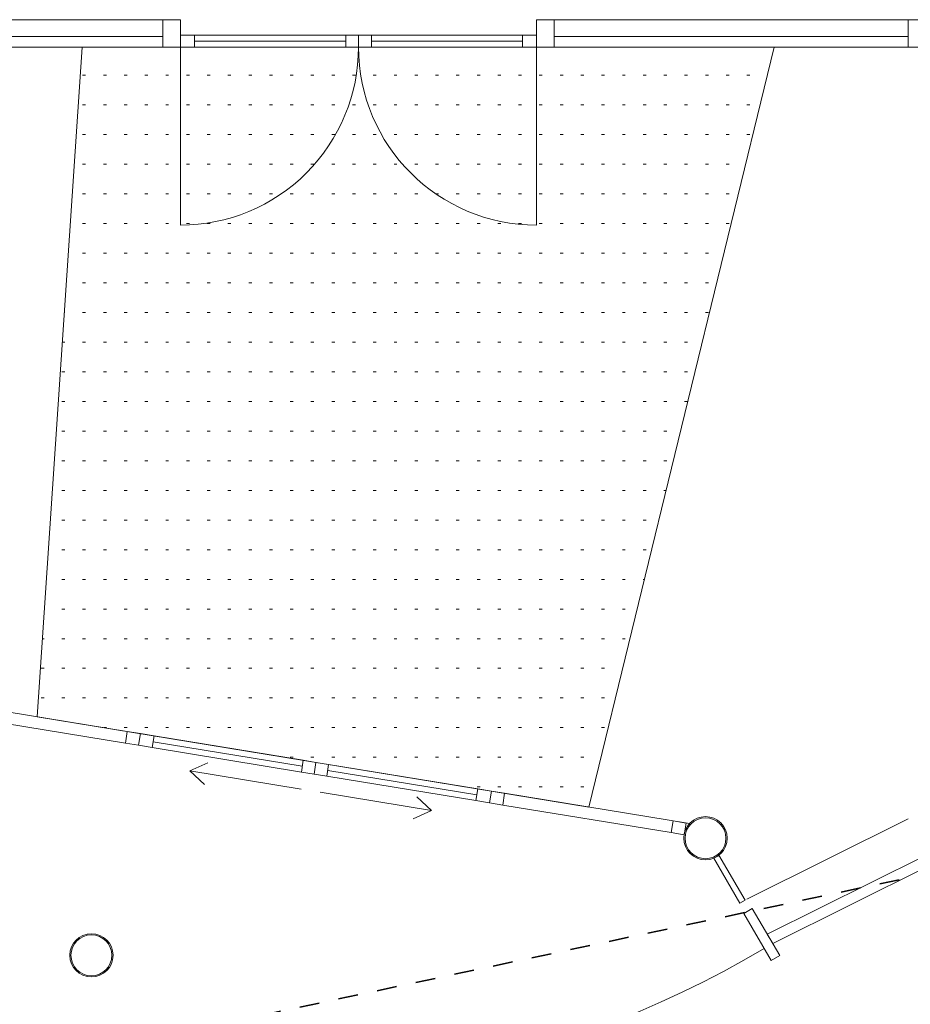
# Model space of a CAD drawing. Extents: x -59835 to 56084, y -767 to 223824.
# Tile 11 of 47: x -43469 to -38964, y 61547 to 66528. Entities that reach past the tile are written whole.
import ezdxf

# ---------------------------------------------------------------- set-up
doc = ezdxf.new("R2010")
doc.units = 0
doc.header["$MEASUREMENT"] = 0
doc.linetypes.add('DASHED', pattern=[200, 100, -100])
doc.layers.add('99 - SITUATIE', color=12, linetype='Continuous')

msp = doc.modelspace()

# ---------------------------------------------------------------- linework, layer by layer
at = {"layer": '99 - SITUATIE', "color": 5, "linetype": 'Continuous', "lineweight": 5}
for points in [[(-46673.625, 66528.125), (-42745.375, 66528.125)], [(-42745.375, 66528.125), (-42745.375, 66389.125)], [(-42655.375, 66528.125), (-42745.375, 66528.125)], [(-42655.375, 66389.125), (-42655.375, 66528.125)], [(-40855.125, 66528.125), (-40855.125, 66389.125)], [(-40765.125, 66528.125), (-40855.125, 66528.125)], [(-40765.125, 66389.125), (-40765.125, 66528.125)], [(-36836.9375, 66528.125), (-40765.125, 66528.125)], [(-38975.125, 66528.125), (-38975.125, 66389.125)], [(-38885.125, 66528.125), (-38975.125, 66528.125)], [(-42745.375, 66443.625), (-44535.375, 66443.625)], [(-42745.375, 66389.125), (-42745.375, 66443.625)], [(-42655.375, 66449.125), (-42655.375, 66389.125)], [(-42585.375, 66449.125), (-42655.375, 66449.125)], [(-42585.375, 66389.125), (-42585.375, 66449.125)], [(-42585.375, 66449.125), (-41820.375, 66449.125)], [(-41820.375, 66449.125), (-41820.375, 66389.125)], [(-41755.375, 66449.125), (-41820.375, 66449.125)], [(-41755.375, 66389.125), (-41755.375, 66449.125)], [(-41755.125, 66449.125), (-41690.125, 66449.125)], [(-41755.125, 66389.125), (-41755.125, 66449.125)], [(-41690.125, 66449.125), (-41690.125, 66389.125)], [(-40925.125, 66449.125), (-41690.125, 66449.125)], [(-40925.125, 66449.125), (-40855.125, 66449.125)], [(-40925.125, 66389.125), (-40925.125, 66449.125)], [(-40855.125, 66449.125), (-40855.125, 66389.125)], [(-40765.125, 66443.625), (-38975.125, 66443.625)], [(-40765.125, 66389.125), (-40765.125, 66443.625)], [(-38975.125, 66443.625), (-38975.125, 66389.125)], [(-41820.375, 66419.125), (-42585.375, 66419.125)], [(-41690.125, 66419.125), (-40925.125, 66419.125)], [(-44535.375, 66389.125), (-42745.375, 66389.125)], [(-43152.875, 66389.125), (-43380.875, 63002.125)], [(-39652.875, 66389.125), (-43152.875, 66389.125)], [(-42745.375, 66389.125), (-42655.375, 66389.125)], [(-42655.375, 66389.125), (-42655.375, 65489.125)], [(-42655.375, 66389.125), (-42585.375, 66389.125)], [(-42585.375, 66389.125), (-41820.375, 66389.125)], [(-41820.375, 66389.125), (-41755.375, 66389.125)], [(-41690.125, 66389.125), (-41755.125, 66389.125)], [(-40925.125, 66389.125), (-41690.125, 66389.125)], [(-40855.125, 66389.125), (-40925.125, 66389.125)], [(-40855.125, 66389.125), (-40855.125, 65489.125)], [(-40855.125, 66389.125), (-40765.125, 66389.125)], [(-38975.125, 66389.125), (-40765.125, 66389.125)], [(-40590.5, 62545), (-39652.875, 66389.125)], [(-38975.125, 66389.125), (-38885.125, 66389.125)], [(-43150.8125, 66246.9375), (-43135.8125, 66246.9375)], [(-43045.8125, 66246.9375), (-43030.8125, 66246.9375)], [(-42940.8125, 66246.9375), (-42925.8125, 66246.9375)], [(-42835.8125, 66246.9375), (-42820.8125, 66246.9375)], [(-42730.8125, 66246.9375), (-42715.8125, 66246.9375)], [(-42625.8125, 66246.9375), (-42610.8125, 66246.9375)], [(-42520.8125, 66246.9375), (-42505.8125, 66246.9375)], [(-42415.8125, 66246.9375), (-42400.8125, 66246.9375)], [(-42310.8125, 66246.9375), (-42295.8125, 66246.9375)], [(-42205.8125, 66246.9375), (-42190.8125, 66246.9375)], [(-42100.8125, 66246.9375), (-42085.8125, 66246.9375)], [(-41995.8125, 66246.9375), (-41980.8125, 66246.9375)], [(-41890.8125, 66246.9375), (-41875.8125, 66246.9375)], [(-41785.8125, 66246.9375), (-41770.8125, 66246.9375)], [(-41680.8125, 66246.9375), (-41665.8125, 66246.9375)], [(-41575.8125, 66246.9375), (-41560.8125, 66246.9375)], [(-41470.8125, 66246.9375), (-41455.8125, 66246.9375)], [(-41365.8125, 66246.9375), (-41350.8125, 66246.9375)], [(-41260.8125, 66246.9375), (-41245.8125, 66246.9375)], [(-41155.8125, 66246.9375), (-41140.8125, 66246.9375)], [(-41050.8125, 66246.9375), (-41035.8125, 66246.9375)], [(-40945.8125, 66246.9375), (-40930.8125, 66246.9375)], [(-40840.8125, 66246.9375), (-40825.8125, 66246.9375)], [(-40735.8125, 66246.9375), (-40720.8125, 66246.9375)], [(-40630.8125, 66246.9375), (-40615.8125, 66246.9375)], [(-40525.8125, 66246.9375), (-40510.8125, 66246.9375)], [(-40420.8125, 66246.9375), (-40405.8125, 66246.9375)], [(-40315.8125, 66246.9375), (-40300.8125, 66246.9375)], [(-40210.8125, 66246.9375), (-40195.8125, 66246.9375)], [(-40105.8125, 66246.9375), (-40090.8125, 66246.9375)], [(-40000.8125, 66246.9375), (-39985.8125, 66246.9375)], [(-39895.8125, 66246.9375), (-39880.8125, 66246.9375)], [(-39790.8125, 66246.9375), (-39775.8125, 66246.9375)], [(-43150.8125, 66096.9375), (-43135.8125, 66096.9375)], [(-43045.8125, 66096.9375), (-43030.8125, 66096.9375)], [(-42940.8125, 66096.9375), (-42925.8125, 66096.9375)], [(-42835.8125, 66096.9375), (-42820.8125, 66096.9375)], [(-42730.8125, 66096.9375), (-42715.8125, 66096.9375)], [(-42625.8125, 66096.9375), (-42610.8125, 66096.9375)], [(-42520.8125, 66096.9375), (-42505.8125, 66096.9375)], [(-42415.8125, 66096.9375), (-42400.8125, 66096.9375)], [(-42310.8125, 66096.9375), (-42295.8125, 66096.9375)], [(-42205.8125, 66096.9375), (-42190.8125, 66096.9375)], [(-42100.8125, 66096.9375), (-42085.8125, 66096.9375)], [(-41995.8125, 66096.9375), (-41980.8125, 66096.9375)], [(-41890.8125, 66096.9375), (-41875.8125, 66096.9375)], [(-41785.8125, 66096.9375), (-41770.8125, 66096.9375)], [(-41680.8125, 66096.9375), (-41665.8125, 66096.9375)], [(-41575.8125, 66096.9375), (-41560.8125, 66096.9375)], [(-41470.8125, 66096.9375), (-41455.8125, 66096.9375)], [(-41365.8125, 66096.9375), (-41350.8125, 66096.9375)], [(-41260.8125, 66096.9375), (-41245.8125, 66096.9375)], [(-41155.8125, 66096.9375), (-41140.8125, 66096.9375)], [(-41050.8125, 66096.9375), (-41035.8125, 66096.9375)], [(-40945.8125, 66096.9375), (-40930.8125, 66096.9375)], [(-40840.8125, 66096.9375), (-40825.8125, 66096.9375)], [(-40735.8125, 66096.9375), (-40720.8125, 66096.9375)], [(-40630.8125, 66096.9375), (-40615.8125, 66096.9375)], [(-40525.8125, 66096.9375), (-40510.8125, 66096.9375)], [(-40420.8125, 66096.9375), (-40405.8125, 66096.9375)], [(-40315.8125, 66096.9375), (-40300.8125, 66096.9375)], [(-40210.8125, 66096.9375), (-40195.8125, 66096.9375)], [(-40105.8125, 66096.9375), (-40090.8125, 66096.9375)], [(-40000.8125, 66096.9375), (-39985.8125, 66096.9375)], [(-39895.8125, 66096.9375), (-39880.8125, 66096.9375)], [(-39790.8125, 66096.9375), (-39775.8125, 66096.9375)], [(-43150.8125, 65946.9375), (-43135.8125, 65946.9375)], [(-43045.8125, 65946.9375), (-43030.8125, 65946.9375)], [(-42940.8125, 65946.9375), (-42925.8125, 65946.9375)], [(-42835.8125, 65946.9375), (-42820.8125, 65946.9375)], [(-42730.8125, 65946.9375), (-42715.8125, 65946.9375)], [(-42625.8125, 65946.9375), (-42610.8125, 65946.9375)], [(-42520.8125, 65946.9375), (-42505.8125, 65946.9375)], [(-42415.8125, 65946.9375), (-42400.8125, 65946.9375)], [(-42310.8125, 65946.9375), (-42295.8125, 65946.9375)], [(-42205.8125, 65946.9375), (-42190.8125, 65946.9375)], [(-42100.8125, 65946.9375), (-42085.8125, 65946.9375)], [(-41995.8125, 65946.9375), (-41980.8125, 65946.9375)], [(-41890.8125, 65946.9375), (-41875.8125, 65946.9375)], [(-41785.8125, 65946.9375), (-41770.8125, 65946.9375)], [(-41680.8125, 65946.9375), (-41665.8125, 65946.9375)], [(-41575.8125, 65946.9375), (-41560.8125, 65946.9375)], [(-41470.8125, 65946.9375), (-41455.8125, 65946.9375)], [(-41365.8125, 65946.9375), (-41350.8125, 65946.9375)], [(-41260.8125, 65946.9375), (-41245.8125, 65946.9375)], [(-41155.8125, 65946.9375), (-41140.8125, 65946.9375)], [(-41050.8125, 65946.9375), (-41035.8125, 65946.9375)], [(-40945.8125, 65946.9375), (-40930.8125, 65946.9375)], [(-40840.8125, 65946.9375), (-40825.8125, 65946.9375)], [(-40735.8125, 65946.9375), (-40720.8125, 65946.9375)], [(-40630.8125, 65946.9375), (-40615.8125, 65946.9375)], [(-40525.8125, 65946.9375), (-40510.8125, 65946.9375)], [(-40420.8125, 65946.9375), (-40405.8125, 65946.9375)], [(-40315.8125, 65946.9375), (-40300.8125, 65946.9375)], [(-40210.8125, 65946.9375), (-40195.8125, 65946.9375)], [(-40105.8125, 65946.9375), (-40090.8125, 65946.9375)], [(-40000.8125, 65946.9375), (-39985.8125, 65946.9375)], [(-39895.8125, 65946.9375), (-39880.8125, 65946.9375)], [(-39790.8125, 65946.9375), (-39775.8125, 65946.9375)], [(-43150.8125, 65796.9375), (-43135.8125, 65796.9375)], [(-43045.8125, 65796.9375), (-43030.8125, 65796.9375)], [(-42940.8125, 65796.9375), (-42925.8125, 65796.9375)], [(-42835.8125, 65796.9375), (-42820.8125, 65796.9375)], [(-42730.8125, 65796.9375), (-42715.8125, 65796.9375)], [(-42625.8125, 65796.9375), (-42610.8125, 65796.9375)], [(-42520.8125, 65796.9375), (-42505.8125, 65796.9375)], [(-42415.8125, 65796.9375), (-42400.8125, 65796.9375)], [(-42310.8125, 65796.9375), (-42295.8125, 65796.9375)], [(-42205.8125, 65796.9375), (-42190.8125, 65796.9375)], [(-42100.8125, 65796.9375), (-42085.8125, 65796.9375)], [(-41995.8125, 65796.9375), (-41980.8125, 65796.9375)], [(-41890.8125, 65796.9375), (-41875.8125, 65796.9375)], [(-41785.8125, 65796.9375), (-41770.8125, 65796.9375)], [(-41680.8125, 65796.9375), (-41665.8125, 65796.9375)], [(-41575.8125, 65796.9375), (-41560.8125, 65796.9375)], [(-41470.8125, 65796.9375), (-41455.8125, 65796.9375)], [(-41365.8125, 65796.9375), (-41350.8125, 65796.9375)], [(-41260.8125, 65796.9375), (-41245.8125, 65796.9375)], [(-41155.8125, 65796.9375), (-41140.8125, 65796.9375)], [(-41050.8125, 65796.9375), (-41035.8125, 65796.9375)], [(-40945.8125, 65796.9375), (-40930.8125, 65796.9375)], [(-40840.8125, 65796.9375), (-40825.8125, 65796.9375)], [(-40735.8125, 65796.9375), (-40720.8125, 65796.9375)], [(-40630.8125, 65796.9375), (-40615.8125, 65796.9375)], [(-40525.8125, 65796.9375), (-40510.8125, 65796.9375)], [(-40420.8125, 65796.9375), (-40405.8125, 65796.9375)], [(-40315.8125, 65796.9375), (-40300.8125, 65796.9375)], [(-40210.8125, 65796.9375), (-40195.8125, 65796.9375)], [(-40105.8125, 65796.9375), (-40090.8125, 65796.9375)], [(-40000.8125, 65796.9375), (-39985.8125, 65796.9375)], [(-39895.8125, 65796.9375), (-39880.8125, 65796.9375)], [(-43150.8125, 65646.9375), (-43135.8125, 65646.9375)], [(-43045.8125, 65646.9375), (-43030.8125, 65646.9375)], [(-42940.8125, 65646.9375), (-42925.8125, 65646.9375)], [(-42835.8125, 65646.9375), (-42820.8125, 65646.9375)], [(-42730.8125, 65646.9375), (-42715.8125, 65646.9375)], [(-42625.8125, 65646.9375), (-42610.8125, 65646.9375)], [(-42520.8125, 65646.9375), (-42505.8125, 65646.9375)], [(-42415.8125, 65646.9375), (-42400.8125, 65646.9375)], [(-42310.8125, 65646.9375), (-42295.8125, 65646.9375)], [(-42205.8125, 65646.9375), (-42190.8125, 65646.9375)], [(-42100.8125, 65646.9375), (-42085.8125, 65646.9375)], [(-41995.8125, 65646.9375), (-41980.8125, 65646.9375)], [(-41890.8125, 65646.9375), (-41875.8125, 65646.9375)], [(-41785.8125, 65646.9375), (-41770.8125, 65646.9375)], [(-41680.8125, 65646.9375), (-41665.8125, 65646.9375)], [(-41575.8125, 65646.9375), (-41560.8125, 65646.9375)], [(-41470.8125, 65646.9375), (-41455.8125, 65646.9375)], [(-41365.8125, 65646.9375), (-41350.8125, 65646.9375)], [(-41260.8125, 65646.9375), (-41245.8125, 65646.9375)], [(-41155.8125, 65646.9375), (-41140.8125, 65646.9375)], [(-41050.8125, 65646.9375), (-41035.8125, 65646.9375)], [(-40945.8125, 65646.9375), (-40930.8125, 65646.9375)], [(-40840.8125, 65646.9375), (-40825.8125, 65646.9375)], [(-40735.8125, 65646.9375), (-40720.8125, 65646.9375)], [(-40630.8125, 65646.9375), (-40615.8125, 65646.9375)], [(-40525.8125, 65646.9375), (-40510.8125, 65646.9375)], [(-40420.8125, 65646.9375), (-40405.8125, 65646.9375)], [(-40315.8125, 65646.9375), (-40300.8125, 65646.9375)], [(-40210.8125, 65646.9375), (-40195.8125, 65646.9375)], [(-40105.8125, 65646.9375), (-40090.8125, 65646.9375)], [(-40000.8125, 65646.9375), (-39985.8125, 65646.9375)], [(-39895.8125, 65646.9375), (-39880.8125, 65646.9375)], [(-43150.8125, 65496.9375), (-43135.8125, 65496.9375)], [(-43045.8125, 65496.9375), (-43030.8125, 65496.9375)], [(-42940.8125, 65496.9375), (-42925.8125, 65496.9375)], [(-42835.8125, 65496.9375), (-42820.8125, 65496.9375)], [(-42730.8125, 65496.9375), (-42715.8125, 65496.9375)], [(-42625.8125, 65496.9375), (-42610.8125, 65496.9375)], [(-42520.8125, 65496.9375), (-42505.8125, 65496.9375)], [(-42415.8125, 65496.9375), (-42400.8125, 65496.9375)], [(-42310.8125, 65496.9375), (-42295.8125, 65496.9375)], [(-42205.8125, 65496.9375), (-42190.8125, 65496.9375)], [(-42100.8125, 65496.9375), (-42085.8125, 65496.9375)], [(-41995.8125, 65496.9375), (-41980.8125, 65496.9375)], [(-41890.8125, 65496.9375), (-41875.8125, 65496.9375)], [(-41785.8125, 65496.9375), (-41770.8125, 65496.9375)], [(-41680.8125, 65496.9375), (-41665.8125, 65496.9375)], [(-41575.8125, 65496.9375), (-41560.8125, 65496.9375)], [(-41470.8125, 65496.9375), (-41455.8125, 65496.9375)], [(-41365.8125, 65496.9375), (-41350.8125, 65496.9375)], [(-41260.8125, 65496.9375), (-41245.8125, 65496.9375)], [(-41155.8125, 65496.9375), (-41140.8125, 65496.9375)], [(-41050.8125, 65496.9375), (-41035.8125, 65496.9375)], [(-40945.8125, 65496.9375), (-40930.8125, 65496.9375)], [(-40840.8125, 65496.9375), (-40825.8125, 65496.9375)], [(-40735.8125, 65496.9375), (-40720.8125, 65496.9375)], [(-40630.8125, 65496.9375), (-40615.8125, 65496.9375)], [(-40525.8125, 65496.9375), (-40510.8125, 65496.9375)], [(-40420.8125, 65496.9375), (-40405.8125, 65496.9375)], [(-40315.8125, 65496.9375), (-40300.8125, 65496.9375)], [(-40210.8125, 65496.9375), (-40195.8125, 65496.9375)], [(-40105.8125, 65496.9375), (-40090.8125, 65496.9375)], [(-40000.8125, 65496.9375), (-39985.8125, 65496.9375)], [(-39895.8125, 65496.9375), (-39880.8125, 65496.9375)], [(-43150.8125, 65346.9375), (-43135.8125, 65346.9375)], [(-43045.8125, 65346.9375), (-43030.8125, 65346.9375)], [(-42940.8125, 65346.9375), (-42925.8125, 65346.9375)], [(-42835.8125, 65346.9375), (-42820.8125, 65346.9375)], [(-42730.8125, 65346.9375), (-42715.8125, 65346.9375)], [(-42625.8125, 65346.9375), (-42610.8125, 65346.9375)], [(-42520.8125, 65346.9375), (-42505.8125, 65346.9375)], [(-42415.8125, 65346.9375), (-42400.8125, 65346.9375)], [(-42310.8125, 65346.9375), (-42295.8125, 65346.9375)], [(-42205.8125, 65346.9375), (-42190.8125, 65346.9375)], [(-42100.8125, 65346.9375), (-42085.8125, 65346.9375)], [(-41995.8125, 65346.9375), (-41980.8125, 65346.9375)], [(-41890.8125, 65346.9375), (-41875.8125, 65346.9375)], [(-41785.8125, 65346.9375), (-41770.8125, 65346.9375)], [(-41680.8125, 65346.9375), (-41665.8125, 65346.9375)], [(-41575.8125, 65346.9375), (-41560.8125, 65346.9375)], [(-41470.8125, 65346.9375), (-41455.8125, 65346.9375)], [(-41365.8125, 65346.9375), (-41350.8125, 65346.9375)], [(-41260.8125, 65346.9375), (-41245.8125, 65346.9375)], [(-41155.8125, 65346.9375), (-41140.8125, 65346.9375)], [(-41050.8125, 65346.9375), (-41035.8125, 65346.9375)], [(-40945.8125, 65346.9375), (-40930.8125, 65346.9375)], [(-40840.8125, 65346.9375), (-40825.8125, 65346.9375)], [(-40735.8125, 65346.9375), (-40720.8125, 65346.9375)], [(-40630.8125, 65346.9375), (-40615.8125, 65346.9375)], [(-40525.8125, 65346.9375), (-40510.8125, 65346.9375)], [(-40420.8125, 65346.9375), (-40405.8125, 65346.9375)], [(-40315.8125, 65346.9375), (-40300.8125, 65346.9375)], [(-40210.8125, 65346.9375), (-40195.8125, 65346.9375)], [(-40105.8125, 65346.9375), (-40090.8125, 65346.9375)], [(-40000.8125, 65346.9375), (-39985.8125, 65346.9375)], [(-43150.8125, 65196.9375), (-43135.8125, 65196.9375)], [(-43045.8125, 65196.9375), (-43030.8125, 65196.9375)], [(-42940.8125, 65196.9375), (-42925.8125, 65196.9375)], [(-42835.8125, 65196.9375), (-42820.8125, 65196.9375)], [(-42730.8125, 65196.9375), (-42715.8125, 65196.9375)], [(-42625.8125, 65196.9375), (-42610.8125, 65196.9375)], [(-42520.8125, 65196.9375), (-42505.8125, 65196.9375)], [(-42415.8125, 65196.9375), (-42400.8125, 65196.9375)], [(-42310.8125, 65196.9375), (-42295.8125, 65196.9375)], [(-42205.8125, 65196.9375), (-42190.8125, 65196.9375)], [(-42100.8125, 65196.9375), (-42085.8125, 65196.9375)], [(-41995.8125, 65196.9375), (-41980.8125, 65196.9375)], [(-41890.8125, 65196.9375), (-41875.8125, 65196.9375)], [(-41785.8125, 65196.9375), (-41770.8125, 65196.9375)], [(-41680.8125, 65196.9375), (-41665.8125, 65196.9375)], [(-41575.8125, 65196.9375), (-41560.8125, 65196.9375)], [(-41470.8125, 65196.9375), (-41455.8125, 65196.9375)], [(-41365.8125, 65196.9375), (-41350.8125, 65196.9375)], [(-41260.8125, 65196.9375), (-41245.8125, 65196.9375)], [(-41155.8125, 65196.9375), (-41140.8125, 65196.9375)], [(-41050.8125, 65196.9375), (-41035.8125, 65196.9375)], [(-40945.8125, 65196.9375), (-40930.8125, 65196.9375)], [(-40840.8125, 65196.9375), (-40825.8125, 65196.9375)], [(-40735.8125, 65196.9375), (-40720.8125, 65196.9375)], [(-40630.8125, 65196.9375), (-40615.8125, 65196.9375)], [(-40525.8125, 65196.9375), (-40510.8125, 65196.9375)], [(-40420.8125, 65196.9375), (-40405.8125, 65196.9375)], [(-40315.8125, 65196.9375), (-40300.8125, 65196.9375)], [(-40210.8125, 65196.9375), (-40195.8125, 65196.9375)], [(-40105.8125, 65196.9375), (-40090.8125, 65196.9375)], [(-40000.8125, 65196.9375), (-39985.8125, 65196.9375)], [(-43243.25, 65046.9375), (-43240.8125, 65046.9375)], [(-43150.8125, 65046.9375), (-43135.8125, 65046.9375)], [(-43045.8125, 65046.9375), (-43030.8125, 65046.9375)], [(-42940.8125, 65046.9375), (-42925.8125, 65046.9375)], [(-42835.8125, 65046.9375), (-42820.8125, 65046.9375)], [(-42730.8125, 65046.9375), (-42715.8125, 65046.9375)], [(-42625.8125, 65046.9375), (-42610.8125, 65046.9375)], [(-42520.8125, 65046.9375), (-42505.8125, 65046.9375)], [(-42415.8125, 65046.9375), (-42400.8125, 65046.9375)], [(-42310.8125, 65046.9375), (-42295.8125, 65046.9375)], [(-42205.8125, 65046.9375), (-42190.8125, 65046.9375)], [(-42100.8125, 65046.9375), (-42085.8125, 65046.9375)], [(-41995.8125, 65046.9375), (-41980.8125, 65046.9375)], [(-41890.8125, 65046.9375), (-41875.8125, 65046.9375)], [(-41785.8125, 65046.9375), (-41770.8125, 65046.9375)], [(-41680.8125, 65046.9375), (-41665.8125, 65046.9375)], [(-41575.8125, 65046.9375), (-41560.8125, 65046.9375)], [(-41470.8125, 65046.9375), (-41455.8125, 65046.9375)], [(-41365.8125, 65046.9375), (-41350.8125, 65046.9375)], [(-41260.8125, 65046.9375), (-41245.8125, 65046.9375)], [(-41155.8125, 65046.9375), (-41140.8125, 65046.9375)], [(-41050.8125, 65046.9375), (-41035.8125, 65046.9375)], [(-40945.8125, 65046.9375), (-40930.8125, 65046.9375)], [(-40840.8125, 65046.9375), (-40825.8125, 65046.9375)], [(-40735.8125, 65046.9375), (-40720.8125, 65046.9375)], [(-40630.8125, 65046.9375), (-40615.8125, 65046.9375)], [(-40525.8125, 65046.9375), (-40510.8125, 65046.9375)], [(-40420.8125, 65046.9375), (-40405.8125, 65046.9375)], [(-40315.8125, 65046.9375), (-40300.8125, 65046.9375)], [(-40210.8125, 65046.9375), (-40195.8125, 65046.9375)], [(-40105.8125, 65046.9375), (-40090.8125, 65046.9375)], [(-40000.8125, 65046.9375), (-39985.8125, 65046.9375)], [(-43253.3125, 64896.9375), (-43240.8125, 64896.9375)], [(-43150.8125, 64896.9375), (-43135.8125, 64896.9375)], [(-43045.8125, 64896.9375), (-43030.8125, 64896.9375)], [(-42940.8125, 64896.9375), (-42925.8125, 64896.9375)], [(-42835.8125, 64896.9375), (-42820.8125, 64896.9375)], [(-42730.8125, 64896.9375), (-42715.8125, 64896.9375)], [(-42625.8125, 64896.9375), (-42610.8125, 64896.9375)], [(-42520.8125, 64896.9375), (-42505.8125, 64896.9375)], [(-42415.8125, 64896.9375), (-42400.8125, 64896.9375)], [(-42310.8125, 64896.9375), (-42295.8125, 64896.9375)], [(-42205.8125, 64896.9375), (-42190.8125, 64896.9375)], [(-42100.8125, 64896.9375), (-42085.8125, 64896.9375)], [(-41995.8125, 64896.9375), (-41980.8125, 64896.9375)], [(-41890.8125, 64896.9375), (-41875.8125, 64896.9375)], [(-41785.8125, 64896.9375), (-41770.8125, 64896.9375)], [(-41680.8125, 64896.9375), (-41665.8125, 64896.9375)], [(-41575.8125, 64896.9375), (-41560.8125, 64896.9375)], [(-41470.8125, 64896.9375), (-41455.8125, 64896.9375)], [(-41365.8125, 64896.9375), (-41350.8125, 64896.9375)], [(-41260.8125, 64896.9375), (-41245.8125, 64896.9375)], [(-41155.8125, 64896.9375), (-41140.8125, 64896.9375)], [(-41050.8125, 64896.9375), (-41035.8125, 64896.9375)], [(-40945.8125, 64896.9375), (-40930.8125, 64896.9375)], [(-40840.8125, 64896.9375), (-40825.8125, 64896.9375)], [(-40735.8125, 64896.9375), (-40720.8125, 64896.9375)], [(-40630.8125, 64896.9375), (-40615.8125, 64896.9375)], [(-40525.8125, 64896.9375), (-40510.8125, 64896.9375)], [(-40420.8125, 64896.9375), (-40405.8125, 64896.9375)], [(-40315.8125, 64896.9375), (-40300.8125, 64896.9375)], [(-40210.8125, 64896.9375), (-40195.8125, 64896.9375)], [(-40105.8125, 64896.9375), (-40090.8125, 64896.9375)], [(-43255.8125, 64746.9375), (-43240.8125, 64746.9375)], [(-43150.8125, 64746.9375), (-43135.8125, 64746.9375)], [(-43045.8125, 64746.9375), (-43030.8125, 64746.9375)], [(-42940.8125, 64746.9375), (-42925.8125, 64746.9375)], [(-42835.8125, 64746.9375), (-42820.8125, 64746.9375)], [(-42730.8125, 64746.9375), (-42715.8125, 64746.9375)], [(-42625.8125, 64746.9375), (-42610.8125, 64746.9375)], [(-42520.8125, 64746.9375), (-42505.8125, 64746.9375)], [(-42415.8125, 64746.9375), (-42400.8125, 64746.9375)], [(-42310.8125, 64746.9375), (-42295.8125, 64746.9375)], [(-42205.8125, 64746.9375), (-42190.8125, 64746.9375)], [(-42100.8125, 64746.9375), (-42085.8125, 64746.9375)], [(-41995.8125, 64746.9375), (-41980.8125, 64746.9375)], [(-41890.8125, 64746.9375), (-41875.8125, 64746.9375)], [(-41785.8125, 64746.9375), (-41770.8125, 64746.9375)], [(-41680.8125, 64746.9375), (-41665.8125, 64746.9375)], [(-41575.8125, 64746.9375), (-41560.8125, 64746.9375)], [(-41470.8125, 64746.9375), (-41455.8125, 64746.9375)], [(-41365.8125, 64746.9375), (-41350.8125, 64746.9375)], [(-41260.8125, 64746.9375), (-41245.8125, 64746.9375)], [(-41155.8125, 64746.9375), (-41140.8125, 64746.9375)], [(-41050.8125, 64746.9375), (-41035.8125, 64746.9375)], [(-40945.8125, 64746.9375), (-40930.8125, 64746.9375)], [(-40840.8125, 64746.9375), (-40825.8125, 64746.9375)], [(-40735.8125, 64746.9375), (-40720.8125, 64746.9375)], [(-40630.8125, 64746.9375), (-40615.8125, 64746.9375)], [(-40525.8125, 64746.9375), (-40510.8125, 64746.9375)], [(-40420.8125, 64746.9375), (-40405.8125, 64746.9375)], [(-40315.8125, 64746.9375), (-40300.8125, 64746.9375)], [(-40210.8125, 64746.9375), (-40195.8125, 64746.9375)], [(-40105.8125, 64746.9375), (-40090.8125, 64746.9375)], [(-43255.8125, 64596.9375), (-43240.8125, 64596.9375)], [(-43150.8125, 64596.9375), (-43135.8125, 64596.9375)], [(-43045.8125, 64596.9375), (-43030.8125, 64596.9375)], [(-42940.8125, 64596.9375), (-42925.8125, 64596.9375)], [(-42835.8125, 64596.9375), (-42820.8125, 64596.9375)], [(-42730.8125, 64596.9375), (-42715.8125, 64596.9375)], [(-42625.8125, 64596.9375), (-42610.8125, 64596.9375)], [(-42520.8125, 64596.9375), (-42505.8125, 64596.9375)], [(-42415.8125, 64596.9375), (-42400.8125, 64596.9375)], [(-42310.8125, 64596.9375), (-42295.8125, 64596.9375)], [(-42205.8125, 64596.9375), (-42190.8125, 64596.9375)], [(-42100.8125, 64596.9375), (-42085.8125, 64596.9375)], [(-41995.8125, 64596.9375), (-41980.8125, 64596.9375)], [(-41890.8125, 64596.9375), (-41875.8125, 64596.9375)], [(-41785.8125, 64596.9375), (-41770.8125, 64596.9375)], [(-41680.8125, 64596.9375), (-41665.8125, 64596.9375)], [(-41575.8125, 64596.9375), (-41560.8125, 64596.9375)], [(-41470.8125, 64596.9375), (-41455.8125, 64596.9375)], [(-41365.8125, 64596.9375), (-41350.8125, 64596.9375)], [(-41260.8125, 64596.9375), (-41245.8125, 64596.9375)], [(-41155.8125, 64596.9375), (-41140.8125, 64596.9375)], [(-41050.8125, 64596.9375), (-41035.8125, 64596.9375)], [(-40945.8125, 64596.9375), (-40930.8125, 64596.9375)], [(-40840.8125, 64596.9375), (-40825.8125, 64596.9375)], [(-40735.8125, 64596.9375), (-40720.8125, 64596.9375)], [(-40630.8125, 64596.9375), (-40615.8125, 64596.9375)], [(-40525.8125, 64596.9375), (-40510.8125, 64596.9375)], [(-40420.8125, 64596.9375), (-40405.8125, 64596.9375)], [(-40315.8125, 64596.9375), (-40300.8125, 64596.9375)], [(-40210.8125, 64596.9375), (-40195.8125, 64596.9375)], [(-40105.8125, 64596.9375), (-40090.8125, 64596.9375)], [(-43255.8125, 64446.9375), (-43240.8125, 64446.9375)], [(-43150.8125, 64446.9375), (-43135.8125, 64446.9375)], [(-43045.8125, 64446.9375), (-43030.8125, 64446.9375)], [(-42940.8125, 64446.9375), (-42925.8125, 64446.9375)], [(-42835.8125, 64446.9375), (-42820.8125, 64446.9375)], [(-42730.8125, 64446.9375), (-42715.8125, 64446.9375)], [(-42625.8125, 64446.9375), (-42610.8125, 64446.9375)], [(-42520.8125, 64446.9375), (-42505.8125, 64446.9375)], [(-42415.8125, 64446.9375), (-42400.8125, 64446.9375)], [(-42310.8125, 64446.9375), (-42295.8125, 64446.9375)], [(-42205.8125, 64446.9375), (-42190.8125, 64446.9375)], [(-42100.8125, 64446.9375), (-42085.8125, 64446.9375)], [(-41995.8125, 64446.9375), (-41980.8125, 64446.9375)], [(-41890.8125, 64446.9375), (-41875.8125, 64446.9375)], [(-41785.8125, 64446.9375), (-41770.8125, 64446.9375)], [(-41680.8125, 64446.9375), (-41665.8125, 64446.9375)], [(-41575.8125, 64446.9375), (-41560.8125, 64446.9375)], [(-41470.8125, 64446.9375), (-41455.8125, 64446.9375)], [(-41365.8125, 64446.9375), (-41350.8125, 64446.9375)], [(-41260.8125, 64446.9375), (-41245.8125, 64446.9375)], [(-41155.8125, 64446.9375), (-41140.8125, 64446.9375)], [(-41050.8125, 64446.9375), (-41035.8125, 64446.9375)], [(-40945.8125, 64446.9375), (-40930.8125, 64446.9375)], [(-40840.8125, 64446.9375), (-40825.8125, 64446.9375)], [(-40735.8125, 64446.9375), (-40720.8125, 64446.9375)], [(-40630.8125, 64446.9375), (-40615.8125, 64446.9375)], [(-40525.8125, 64446.9375), (-40510.8125, 64446.9375)], [(-40420.8125, 64446.9375), (-40405.8125, 64446.9375)], [(-40315.8125, 64446.9375), (-40300.8125, 64446.9375)], [(-40210.8125, 64446.9375), (-40195.8125, 64446.9375)], [(-43255.8125, 64296.9375), (-43240.8125, 64296.9375)], [(-43150.8125, 64296.9375), (-43135.8125, 64296.9375)], [(-43045.8125, 64296.9375), (-43030.8125, 64296.9375)], [(-42940.8125, 64296.9375), (-42925.8125, 64296.9375)], [(-42835.8125, 64296.9375), (-42820.8125, 64296.9375)], [(-42730.8125, 64296.9375), (-42715.8125, 64296.9375)], [(-42625.8125, 64296.9375), (-42610.8125, 64296.9375)], [(-42520.8125, 64296.9375), (-42505.8125, 64296.9375)], [(-42415.8125, 64296.9375), (-42400.8125, 64296.9375)], [(-42310.8125, 64296.9375), (-42295.8125, 64296.9375)], [(-42205.8125, 64296.9375), (-42190.8125, 64296.9375)], [(-42100.8125, 64296.9375), (-42085.8125, 64296.9375)], [(-41995.8125, 64296.9375), (-41980.8125, 64296.9375)], [(-41890.8125, 64296.9375), (-41875.8125, 64296.9375)], [(-41785.8125, 64296.9375), (-41770.8125, 64296.9375)], [(-41680.8125, 64296.9375), (-41665.8125, 64296.9375)], [(-41575.8125, 64296.9375), (-41560.8125, 64296.9375)], [(-41470.8125, 64296.9375), (-41455.8125, 64296.9375)], [(-41365.8125, 64296.9375), (-41350.8125, 64296.9375)], [(-41260.8125, 64296.9375), (-41245.8125, 64296.9375)], [(-41155.8125, 64296.9375), (-41140.8125, 64296.9375)], [(-41050.8125, 64296.9375), (-41035.8125, 64296.9375)], [(-40945.8125, 64296.9375), (-40930.8125, 64296.9375)], [(-40840.8125, 64296.9375), (-40825.8125, 64296.9375)], [(-40735.8125, 64296.9375), (-40720.8125, 64296.9375)], [(-40630.8125, 64296.9375), (-40615.8125, 64296.9375)], [(-40525.8125, 64296.9375), (-40510.8125, 64296.9375)], [(-40420.8125, 64296.9375), (-40405.8125, 64296.9375)], [(-40315.8125, 64296.9375), (-40300.8125, 64296.9375)], [(-40210.8125, 64296.9375), (-40195.8125, 64296.9375)], [(-43255.8125, 64146.9375), (-43240.8125, 64146.9375)], [(-43150.8125, 64146.9375), (-43135.8125, 64146.9375)], [(-43045.8125, 64146.9375), (-43030.8125, 64146.9375)], [(-42940.8125, 64146.9375), (-42925.8125, 64146.9375)], [(-42835.8125, 64146.9375), (-42820.8125, 64146.9375)], [(-42730.8125, 64146.9375), (-42715.8125, 64146.9375)], [(-42625.8125, 64146.9375), (-42610.8125, 64146.9375)], [(-42520.8125, 64146.9375), (-42505.8125, 64146.9375)], [(-42415.8125, 64146.9375), (-42400.8125, 64146.9375)], [(-42310.8125, 64146.9375), (-42295.8125, 64146.9375)], [(-42205.8125, 64146.9375), (-42190.8125, 64146.9375)], [(-42100.8125, 64146.9375), (-42085.8125, 64146.9375)], [(-41995.8125, 64146.9375), (-41980.8125, 64146.9375)], [(-41890.8125, 64146.9375), (-41875.8125, 64146.9375)], [(-41785.8125, 64146.9375), (-41770.8125, 64146.9375)], [(-41680.8125, 64146.9375), (-41665.8125, 64146.9375)], [(-41575.8125, 64146.9375), (-41560.8125, 64146.9375)], [(-41470.8125, 64146.9375), (-41455.8125, 64146.9375)], [(-41365.8125, 64146.9375), (-41350.8125, 64146.9375)], [(-41260.8125, 64146.9375), (-41245.8125, 64146.9375)], [(-41155.8125, 64146.9375), (-41140.8125, 64146.9375)], [(-41050.8125, 64146.9375), (-41035.8125, 64146.9375)], [(-40945.8125, 64146.9375), (-40930.8125, 64146.9375)], [(-40840.8125, 64146.9375), (-40825.8125, 64146.9375)], [(-40735.8125, 64146.9375), (-40720.8125, 64146.9375)], [(-40630.8125, 64146.9375), (-40615.8125, 64146.9375)], [(-40525.8125, 64146.9375), (-40510.8125, 64146.9375)], [(-40420.8125, 64146.9375), (-40405.8125, 64146.9375)], [(-40315.8125, 64146.9375), (-40300.8125, 64146.9375)], [(-40210.8125, 64146.9375), (-40199.75, 64146.9375)], [(-43255.8125, 63996.9375), (-43240.8125, 63996.9375)], [(-43150.8125, 63996.9375), (-43135.8125, 63996.9375)], [(-43045.8125, 63996.9375), (-43030.8125, 63996.9375)], [(-42940.8125, 63996.9375), (-42925.8125, 63996.9375)], [(-42835.8125, 63996.9375), (-42820.8125, 63996.9375)], [(-42730.8125, 63996.9375), (-42715.8125, 63996.9375)], [(-42625.8125, 63996.9375), (-42610.8125, 63996.9375)], [(-42520.8125, 63996.9375), (-42505.8125, 63996.9375)], [(-42415.8125, 63996.9375), (-42400.8125, 63996.9375)], [(-42310.8125, 63996.9375), (-42295.8125, 63996.9375)], [(-42205.8125, 63996.9375), (-42190.8125, 63996.9375)], [(-42100.8125, 63996.9375), (-42085.8125, 63996.9375)], [(-41995.8125, 63996.9375), (-41980.8125, 63996.9375)], [(-41890.8125, 63996.9375), (-41875.8125, 63996.9375)], [(-41785.8125, 63996.9375), (-41770.8125, 63996.9375)], [(-41680.8125, 63996.9375), (-41665.8125, 63996.9375)], [(-41575.8125, 63996.9375), (-41560.8125, 63996.9375)], [(-41470.8125, 63996.9375), (-41455.8125, 63996.9375)], [(-41365.8125, 63996.9375), (-41350.8125, 63996.9375)], [(-41260.8125, 63996.9375), (-41245.8125, 63996.9375)], [(-41155.8125, 63996.9375), (-41140.8125, 63996.9375)], [(-41050.8125, 63996.9375), (-41035.8125, 63996.9375)], [(-40945.8125, 63996.9375), (-40930.8125, 63996.9375)], [(-40840.8125, 63996.9375), (-40825.8125, 63996.9375)], [(-40735.8125, 63996.9375), (-40720.8125, 63996.9375)], [(-40630.8125, 63996.9375), (-40615.8125, 63996.9375)], [(-40525.8125, 63996.9375), (-40510.8125, 63996.9375)], [(-40420.8125, 63996.9375), (-40405.8125, 63996.9375)], [(-40315.8125, 63996.9375), (-40300.8125, 63996.9375)], [(-43255.8125, 63846.9375), (-43240.8125, 63846.9375)], [(-43150.8125, 63846.9375), (-43135.8125, 63846.9375)], [(-43045.8125, 63846.9375), (-43030.8125, 63846.9375)], [(-42940.8125, 63846.9375), (-42925.8125, 63846.9375)], [(-42835.8125, 63846.9375), (-42820.8125, 63846.9375)], [(-42730.8125, 63846.9375), (-42715.8125, 63846.9375)], [(-42625.8125, 63846.9375), (-42610.8125, 63846.9375)], [(-42520.8125, 63846.9375), (-42505.8125, 63846.9375)], [(-42415.8125, 63846.9375), (-42400.8125, 63846.9375)], [(-42310.8125, 63846.9375), (-42295.8125, 63846.9375)], [(-42205.8125, 63846.9375), (-42190.8125, 63846.9375)], [(-42100.8125, 63846.9375), (-42085.8125, 63846.9375)], [(-41995.8125, 63846.9375), (-41980.8125, 63846.9375)], [(-41890.8125, 63846.9375), (-41875.8125, 63846.9375)], [(-41785.8125, 63846.9375), (-41770.8125, 63846.9375)], [(-41680.8125, 63846.9375), (-41665.8125, 63846.9375)], [(-41575.8125, 63846.9375), (-41560.8125, 63846.9375)], [(-41470.8125, 63846.9375), (-41455.8125, 63846.9375)], [(-41365.8125, 63846.9375), (-41350.8125, 63846.9375)], [(-41260.8125, 63846.9375), (-41245.8125, 63846.9375)], [(-41155.8125, 63846.9375), (-41140.8125, 63846.9375)], [(-41050.8125, 63846.9375), (-41035.8125, 63846.9375)], [(-40945.8125, 63846.9375), (-40930.8125, 63846.9375)], [(-40840.8125, 63846.9375), (-40825.8125, 63846.9375)], [(-40735.8125, 63846.9375), (-40720.8125, 63846.9375)], [(-40630.8125, 63846.9375), (-40615.8125, 63846.9375)], [(-40525.8125, 63846.9375), (-40510.8125, 63846.9375)], [(-40420.8125, 63846.9375), (-40405.8125, 63846.9375)], [(-40315.8125, 63846.9375), (-40300.8125, 63846.9375)], [(-43255.8125, 63696.9375), (-43240.8125, 63696.9375)], [(-43150.8125, 63696.9375), (-43135.8125, 63696.9375)], [(-43045.8125, 63696.9375), (-43030.8125, 63696.9375)], [(-42940.8125, 63696.9375), (-42925.8125, 63696.9375)], [(-42835.8125, 63696.9375), (-42820.8125, 63696.9375)], [(-42730.8125, 63696.9375), (-42715.8125, 63696.9375)], [(-42625.8125, 63696.9375), (-42610.8125, 63696.9375)], [(-42520.8125, 63696.9375), (-42505.8125, 63696.9375)], [(-42415.8125, 63696.9375), (-42400.8125, 63696.9375)], [(-42310.8125, 63696.9375), (-42295.8125, 63696.9375)], [(-42205.8125, 63696.9375), (-42190.8125, 63696.9375)], [(-42100.8125, 63696.9375), (-42085.8125, 63696.9375)], [(-41995.8125, 63696.9375), (-41980.8125, 63696.9375)], [(-41890.8125, 63696.9375), (-41875.8125, 63696.9375)], [(-41785.8125, 63696.9375), (-41770.8125, 63696.9375)], [(-41680.8125, 63696.9375), (-41665.8125, 63696.9375)], [(-41575.8125, 63696.9375), (-41560.8125, 63696.9375)], [(-41470.8125, 63696.9375), (-41455.8125, 63696.9375)], [(-41365.8125, 63696.9375), (-41350.8125, 63696.9375)], [(-41260.8125, 63696.9375), (-41245.8125, 63696.9375)], [(-41155.8125, 63696.9375), (-41140.8125, 63696.9375)], [(-41050.8125, 63696.9375), (-41035.8125, 63696.9375)], [(-40945.8125, 63696.9375), (-40930.8125, 63696.9375)], [(-40840.8125, 63696.9375), (-40825.8125, 63696.9375)], [(-40735.8125, 63696.9375), (-40720.8125, 63696.9375)], [(-40630.8125, 63696.9375), (-40615.8125, 63696.9375)], [(-40525.8125, 63696.9375), (-40510.8125, 63696.9375)], [(-40420.8125, 63696.9375), (-40405.8125, 63696.9375)], [(-40315.8125, 63696.9375), (-40309.5, 63696.9375)], [(-43255.8125, 63546.9375), (-43240.8125, 63546.9375)], [(-43150.8125, 63546.9375), (-43135.8125, 63546.9375)], [(-43045.8125, 63546.9375), (-43030.8125, 63546.9375)], [(-42940.8125, 63546.9375), (-42925.8125, 63546.9375)], [(-42835.8125, 63546.9375), (-42820.8125, 63546.9375)], [(-42730.8125, 63546.9375), (-42715.8125, 63546.9375)], [(-42625.8125, 63546.9375), (-42610.8125, 63546.9375)], [(-42520.8125, 63546.9375), (-42505.8125, 63546.9375)], [(-42415.8125, 63546.9375), (-42400.8125, 63546.9375)], [(-42310.8125, 63546.9375), (-42295.8125, 63546.9375)], [(-42205.8125, 63546.9375), (-42190.8125, 63546.9375)], [(-42100.8125, 63546.9375), (-42085.8125, 63546.9375)], [(-41995.8125, 63546.9375), (-41980.8125, 63546.9375)], [(-41890.8125, 63546.9375), (-41875.8125, 63546.9375)], [(-41785.8125, 63546.9375), (-41770.8125, 63546.9375)], [(-41680.8125, 63546.9375), (-41665.8125, 63546.9375)], [(-41575.8125, 63546.9375), (-41560.8125, 63546.9375)], [(-41470.8125, 63546.9375), (-41455.8125, 63546.9375)], [(-41365.8125, 63546.9375), (-41350.8125, 63546.9375)], [(-41260.8125, 63546.9375), (-41245.8125, 63546.9375)], [(-41155.8125, 63546.9375), (-41140.8125, 63546.9375)], [(-41050.8125, 63546.9375), (-41035.8125, 63546.9375)], [(-40945.8125, 63546.9375), (-40930.8125, 63546.9375)], [(-40840.8125, 63546.9375), (-40825.8125, 63546.9375)], [(-40735.8125, 63546.9375), (-40720.8125, 63546.9375)], [(-40630.8125, 63546.9375), (-40615.8125, 63546.9375)], [(-40525.8125, 63546.9375), (-40510.8125, 63546.9375)], [(-40420.8125, 63546.9375), (-40405.8125, 63546.9375)], [(-45756.25, 63391.3125), (-42925, 62927.5)], [(-43354.25, 63396.9375), (-43345.8125, 63396.9375)], [(-43255.8125, 63396.9375), (-43240.8125, 63396.9375)], [(-43150.8125, 63396.9375), (-43135.8125, 63396.9375)], [(-43045.8125, 63396.9375), (-43030.8125, 63396.9375)], [(-42940.8125, 63396.9375), (-42925.8125, 63396.9375)], [(-42835.8125, 63396.9375), (-42820.8125, 63396.9375)], [(-42730.8125, 63396.9375), (-42715.8125, 63396.9375)], [(-42625.8125, 63396.9375), (-42610.8125, 63396.9375)], [(-42520.8125, 63396.9375), (-42505.8125, 63396.9375)], [(-42415.8125, 63396.9375), (-42400.8125, 63396.9375)], [(-42310.8125, 63396.9375), (-42295.8125, 63396.9375)], [(-42205.8125, 63396.9375), (-42190.8125, 63396.9375)], [(-42100.8125, 63396.9375), (-42085.8125, 63396.9375)], [(-41995.8125, 63396.9375), (-41980.8125, 63396.9375)], [(-41890.8125, 63396.9375), (-41875.8125, 63396.9375)], [(-41785.8125, 63396.9375), (-41770.8125, 63396.9375)], [(-41680.8125, 63396.9375), (-41665.8125, 63396.9375)], [(-41575.8125, 63396.9375), (-41560.8125, 63396.9375)], [(-41470.8125, 63396.9375), (-41455.8125, 63396.9375)], [(-41365.8125, 63396.9375), (-41350.8125, 63396.9375)], [(-41260.8125, 63396.9375), (-41245.8125, 63396.9375)], [(-41155.8125, 63396.9375), (-41140.8125, 63396.9375)], [(-41050.8125, 63396.9375), (-41035.8125, 63396.9375)], [(-40945.8125, 63396.9375), (-40930.8125, 63396.9375)], [(-40840.8125, 63396.9375), (-40825.8125, 63396.9375)], [(-40735.8125, 63396.9375), (-40720.8125, 63396.9375)], [(-40630.8125, 63396.9375), (-40615.8125, 63396.9375)], [(-40525.8125, 63396.9375), (-40510.8125, 63396.9375)], [(-40420.8125, 63396.9375), (-40405.8125, 63396.9375)], [(-45682.25, 63318.375), (-42934.625, 62868.25)], [(-43360.8125, 63246.9375), (-43345.8125, 63246.9375)], [(-43255.8125, 63246.9375), (-43240.8125, 63246.9375)], [(-43150.8125, 63246.9375), (-43135.8125, 63246.9375)], [(-43045.8125, 63246.9375), (-43030.8125, 63246.9375)], [(-42940.8125, 63246.9375), (-42925.8125, 63246.9375)], [(-42835.8125, 63246.9375), (-42820.8125, 63246.9375)], [(-42730.8125, 63246.9375), (-42715.8125, 63246.9375)], [(-42625.8125, 63246.9375), (-42610.8125, 63246.9375)], [(-42520.8125, 63246.9375), (-42505.8125, 63246.9375)], [(-42415.8125, 63246.9375), (-42400.8125, 63246.9375)], [(-42310.8125, 63246.9375), (-42295.8125, 63246.9375)], [(-42205.8125, 63246.9375), (-42190.8125, 63246.9375)], [(-42100.8125, 63246.9375), (-42085.8125, 63246.9375)], [(-41995.8125, 63246.9375), (-41980.8125, 63246.9375)], [(-41890.8125, 63246.9375), (-41875.8125, 63246.9375)], [(-41785.8125, 63246.9375), (-41770.8125, 63246.9375)], [(-41680.8125, 63246.9375), (-41665.8125, 63246.9375)], [(-41575.8125, 63246.9375), (-41560.8125, 63246.9375)], [(-41470.8125, 63246.9375), (-41455.8125, 63246.9375)], [(-41365.8125, 63246.9375), (-41350.8125, 63246.9375)], [(-41260.8125, 63246.9375), (-41245.8125, 63246.9375)], [(-41155.8125, 63246.9375), (-41140.8125, 63246.9375)], [(-41050.8125, 63246.9375), (-41035.8125, 63246.9375)], [(-40945.8125, 63246.9375), (-40930.8125, 63246.9375)], [(-40840.8125, 63246.9375), (-40825.8125, 63246.9375)], [(-40735.8125, 63246.9375), (-40720.8125, 63246.9375)], [(-40630.8125, 63246.9375), (-40615.8125, 63246.9375)], [(-40525.8125, 63246.9375), (-40510.8125, 63246.9375)], [(-40420.8125, 63246.9375), (-40419.3125, 63246.9375)], [(-43360.8125, 63096.9375), (-43345.8125, 63096.9375)], [(-43255.8125, 63096.9375), (-43240.8125, 63096.9375)], [(-43150.8125, 63096.9375), (-43135.8125, 63096.9375)], [(-43045.8125, 63096.9375), (-43030.8125, 63096.9375)], [(-42940.8125, 63096.9375), (-42925.8125, 63096.9375)], [(-42835.8125, 63096.9375), (-42820.8125, 63096.9375)], [(-42730.8125, 63096.9375), (-42715.8125, 63096.9375)], [(-42625.8125, 63096.9375), (-42610.8125, 63096.9375)], [(-42520.8125, 63096.9375), (-42505.8125, 63096.9375)], [(-42415.8125, 63096.9375), (-42400.8125, 63096.9375)], [(-42310.8125, 63096.9375), (-42295.8125, 63096.9375)], [(-42205.8125, 63096.9375), (-42190.8125, 63096.9375)], [(-42100.8125, 63096.9375), (-42085.8125, 63096.9375)], [(-41995.8125, 63096.9375), (-41980.8125, 63096.9375)], [(-41890.8125, 63096.9375), (-41875.8125, 63096.9375)], [(-41785.8125, 63096.9375), (-41770.8125, 63096.9375)], [(-41680.8125, 63096.9375), (-41665.8125, 63096.9375)], [(-41575.8125, 63096.9375), (-41560.8125, 63096.9375)], [(-41470.8125, 63096.9375), (-41455.8125, 63096.9375)], [(-41365.8125, 63096.9375), (-41350.8125, 63096.9375)], [(-41260.8125, 63096.9375), (-41245.8125, 63096.9375)], [(-41155.8125, 63096.9375), (-41140.8125, 63096.9375)], [(-41050.8125, 63096.9375), (-41035.8125, 63096.9375)], [(-40945.8125, 63096.9375), (-40930.8125, 63096.9375)], [(-40840.8125, 63096.9375), (-40825.8125, 63096.9375)], [(-40735.8125, 63096.9375), (-40720.8125, 63096.9375)], [(-40630.8125, 63096.9375), (-40615.8125, 63096.9375)], [(-40525.8125, 63096.9375), (-40510.8125, 63096.9375)], [(-43380.875, 63002.125), (-40590.5, 62545)], [(-43043.75, 62946.9375), (-43030.8125, 62946.9375)], [(-42940.8125, 62946.9375), (-42925.8125, 62946.9375)], [(-42934.625, 62868.1875), (-42925, 62927.5)], [(-42925, 62927.5), (-42858.875, 62916.625)], [(-42858.875, 62916.625), (-42868.5625, 62857.4375)], [(-42789.75, 62905.3125), (-42858.875, 62916.625)], [(-42835.8125, 62946.9375), (-42820.8125, 62946.9375)], [(-42730.8125, 62946.9375), (-42715.8125, 62946.9375)], [(-42625.8125, 62946.9375), (-42610.8125, 62946.9375)], [(-42520.8125, 62946.9375), (-42505.8125, 62946.9375)], [(-42415.8125, 62946.9375), (-42400.8125, 62946.9375)], [(-42310.8125, 62946.9375), (-42295.8125, 62946.9375)], [(-42205.8125, 62946.9375), (-42190.8125, 62946.9375)], [(-42100.8125, 62946.9375), (-42085.8125, 62946.9375)], [(-41995.8125, 62946.9375), (-41980.8125, 62946.9375)], [(-41890.8125, 62946.9375), (-41875.8125, 62946.9375)], [(-41785.8125, 62946.9375), (-41770.8125, 62946.9375)], [(-41680.8125, 62946.9375), (-41665.8125, 62946.9375)], [(-41575.8125, 62946.9375), (-41560.8125, 62946.9375)], [(-41470.8125, 62946.9375), (-41455.8125, 62946.9375)], [(-41365.8125, 62946.9375), (-41350.8125, 62946.9375)], [(-41260.8125, 62946.9375), (-41245.8125, 62946.9375)], [(-41155.8125, 62946.9375), (-41140.8125, 62946.9375)], [(-41050.8125, 62946.9375), (-41035.8125, 62946.9375)], [(-40945.8125, 62946.9375), (-40930.8125, 62946.9375)], [(-40840.8125, 62946.9375), (-40825.8125, 62946.9375)], [(-40735.8125, 62946.9375), (-40720.8125, 62946.9375)], [(-40630.8125, 62946.9375), (-40615.8125, 62946.9375)], [(-40525.8125, 62946.9375), (-40510.8125, 62946.9375)], [(-42868.5625, 62857.4375), (-42934.625, 62868.1875)], [(-42868.5625, 62857.4375), (-42799.5, 62846.125)], [(-42799.5, 62846.125), (-42789.75, 62905.3125)], [(-42039.6875, 62752), (-42794.625, 62875.6875)], [(-42789.75, 62905.3125), (-42034.875, 62781.625)], [(-42799.5, 62846.125), (-42044.5, 62722.4375)], [(-42609.3125, 62727.8125), (-42516.875, 62769.5625)], [(-42100.8125, 62796.9375), (-42085.8125, 62796.9375)], [(-42034.875, 62781.625), (-42044.5, 62722.4375)], [(-41970.6875, 62771.125), (-42034.875, 62781.625)], [(-41995.8125, 62796.9375), (-41980.8125, 62796.9375)], [(-41980.375, 62711.9375), (-41970.6875, 62771.125)], [(-41980.375, 62711.8125), (-41970.75, 62771)], [(-41970.75, 62771), (-41906.5625, 62760.5)], [(-41906.5625, 62760.5), (-41916.25, 62701.3125)], [(-41906.5625, 62760.5), (-41151.625, 62636.9375)], [(-41890.8125, 62796.9375), (-41875.8125, 62796.9375)], [(-41785.8125, 62796.9375), (-41770.8125, 62796.9375)], [(-41680.8125, 62796.9375), (-41665.8125, 62796.9375)], [(-41575.8125, 62796.9375), (-41560.8125, 62796.9375)], [(-41470.8125, 62796.9375), (-41455.8125, 62796.9375)], [(-41365.8125, 62796.9375), (-41350.8125, 62796.9375)], [(-41260.8125, 62796.9375), (-41245.8125, 62796.9375)], [(-41155.8125, 62796.9375), (-41140.8125, 62796.9375)], [(-41050.8125, 62796.9375), (-41035.8125, 62796.9375)], [(-40945.8125, 62796.9375), (-40930.8125, 62796.9375)], [(-40840.8125, 62796.9375), (-40825.8125, 62796.9375)], [(-40735.8125, 62796.9375), (-40720.8125, 62796.9375)], [(-40630.8125, 62796.9375), (-40615.8125, 62796.9375)], [(-42045.3125, 62635.375), (-42609.3125, 62727.8125)], [(-42609.3125, 62727.8125), (-42535.0625, 62658.6875)], [(-42044.5, 62722.4375), (-41980.375, 62711.9375)], [(-41916.25, 62701.3125), (-41980.375, 62711.8125)], [(-41911.375, 62730.9375), (-41156.5, 62607.1875)], [(-41916.25, 62701.1875), (-41161.375, 62577.625)], [(-41950, 62619.75), (-41386, 62527.375)], [(-41161.375, 62577.625), (-41151.625, 62636.8125)], [(-41155.8125, 62646.9375), (-41140.8125, 62646.9375)], [(-41151.625, 62636.8125), (-41082.5625, 62625.5)], [(-41082.5625, 62625.5), (-41092.25, 62566.3125)], [(-41092.1875, 62566.3125), (-41082.5, 62625.625)], [(-41082.5, 62625.625), (-41016.375, 62614.8125)], [(-41050.8125, 62646.9375), (-41035.8125, 62646.9375)], [(-41016.375, 62614.8125), (-41026.125, 62555.5625)], [(-41016.375, 62614.8125), (-40081, 62461.5)], [(-40945.8125, 62646.9375), (-40930.8125, 62646.9375)], [(-40840.8125, 62646.9375), (-40825.8125, 62646.9375)], [(-40735.8125, 62646.9375), (-40720.8125, 62646.9375)], [(-40630.8125, 62646.9375), (-40615.8125, 62646.9375)], [(-41386, 62527.375), (-41460.25, 62596.4375)], [(-41092.25, 62566.3125), (-41161.375, 62577.625)], [(-41026.125, 62555.5625), (-41092.1875, 62566.3125)], [(-41386, 62527.375), (-41478.375, 62485.5625)], [(-41026.125, 62555.5625), (-40174.3125, 62415.875)], [(-40174.3125, 62415.875), (-40164.625, 62475.1875)], [(-40164.625, 62475.1875), (-40098.5, 62464.375)], [(-40098.5, 62464.375), (-40108.25, 62405.1875)], [(-39791.375, 62079.125), (-38975, 62485.5625)], [(-40108.25, 62405.1875), (-40174.3125, 62415.875)], [(-39825.9375, 62059), (-39958.5, 62286.1875)], [(-39932.625, 62301.3125), (-39800, 62074.125)], [(-39688.0625, 61902.0625), (-38894.75, 62296.9375)], [(-38873.1875, 62246.3125), (-39660.375, 61854.5625)], [(-39800, 62074.125), (-39825.9375, 62059)], [(-39806.875, 62006.4375), (-39763.6875, 62031.625)], [(-39763.6875, 62031.625), (-39625.0625, 61794.125)], [(-39668.25, 61768.9375), (-39806.875, 62006.4375)], [(-39660.375, 61854.5625), (-39688.0625, 61902.0625)], [(-39625.0625, 61794.125), (-39668.25, 61768.9375)]]:
    msp.add_lwpolyline(points, dxfattribs=at)
for points in [[(-42655.375, 65489.125, 0.414213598), (-41755.375, 66389.125)], [(-41755.125, 66389.125, 0.414213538), (-40855.125, 65489.125)], [(-46323, 62920.5625, 0.363331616), (-39703.5547, 61829.4688)], [(-39958.5, 62286.1875, 0.068744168), (-39932.6094, 62301.2969)]]:
    msp.add_lwpolyline(points, format="xyb", dxfattribs=at)
at = {"layer": '99 - SITUATIE', "color": 134, "linetype": 'DASHED', "lineweight": 35}
msp.add_lwpolyline([(-36867.9375, 62635), (-47803.875, 60310.5)], dxfattribs=at)
at = {"layer": '99 - SITUATIE', "color": 5, "linetype": 'Continuous', "lineweight": 5}
for centre, radius in [((-40000.25, 62387.4375), 109.5), ((-40000.25, 62387.4375), 103.625), ((-43106.4375, 61795.125), 109.5625), ((-43106.4375, 61795.125), 103.6875)]:
    msp.add_circle(centre, radius, dxfattribs=at)

doc.saveas('drawing.dxf')
